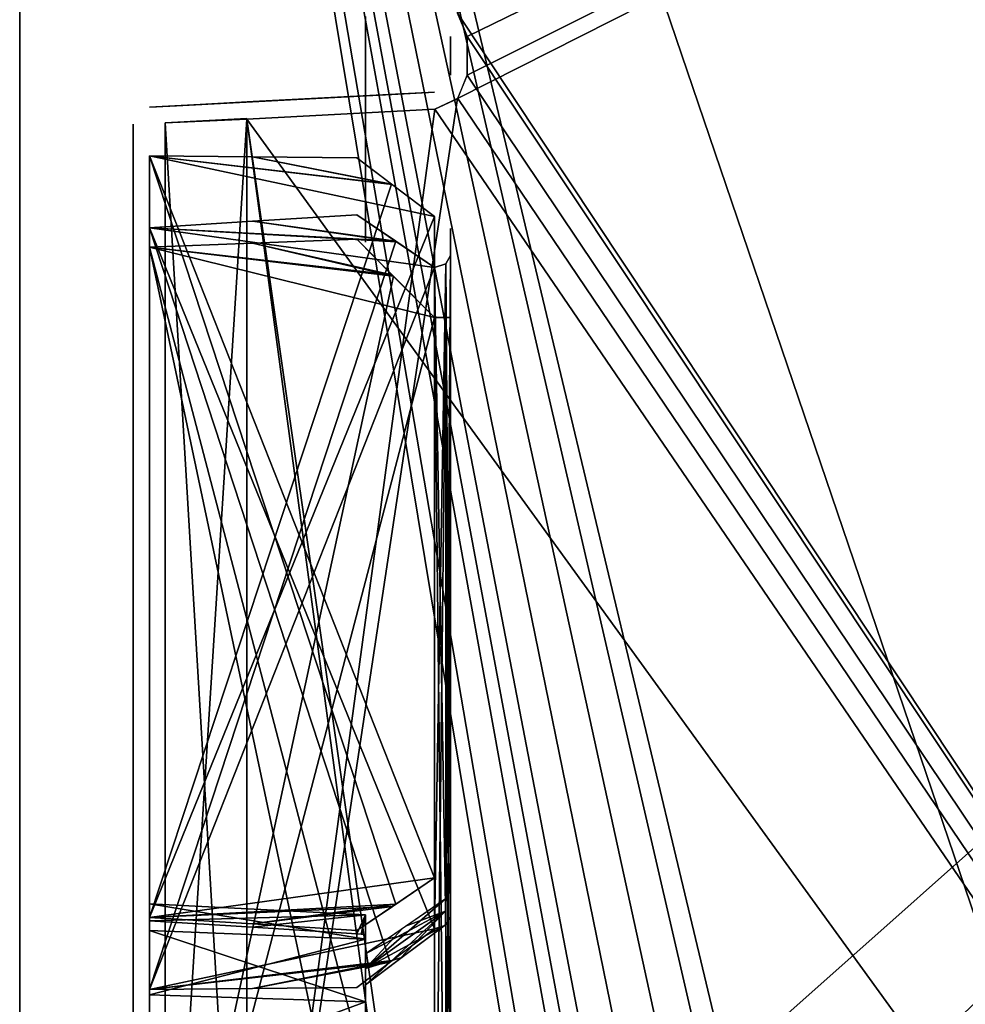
# Model space of a CAD drawing. Header units: millimetres. Extents: x -34 to 34, y -77 to 123.
# Tile 15 of 25: x -34 to -17, y 72 to 89. Entities that reach past the tile are written whole.
import ezdxf

# ---------------------------------------------------------------- set-up
doc = ezdxf.new("R2010")
doc.units = ezdxf.units.MM
doc.header["$LTSCALE"] = 58.942044
for name, color, linetype in [('103', 7, 'CONTINUOUS'), ('107', 7, 'CONTINUOUS'), ('109', 7, 'CONTINUOUS'), ('120', 7, 'CONTINUOUS'), ('13', 7, 'CONTINUOUS'), ('131', 7, 'CONTINUOUS'), ('138', 7, 'CONTINUOUS'), ('139', 7, 'CONTINUOUS'), ('15', 7, 'CONTINUOUS'), ('2', 7, 'CONTINUOUS'), ('38', 7, 'CONTINUOUS'), ('4', 7, 'CONTINUOUS'), ('5', 7, 'CONTINUOUS'), ('52', 7, 'CONTINUOUS'), ('55', 7, 'CONTINUOUS'), ('6', 7, 'CONTINUOUS'), ('63', 7, 'CONTINUOUS'), ('72', 7, 'CONTINUOUS'), ('78', 7, 'CONTINUOUS'), ('89', 7, 'CONTINUOUS'), ('90', 7, 'CONTINUOUS'), ('91', 7, 'CONTINUOUS'), ('93', 7, 'CONTINUOUS'), ('96', 7, 'CONTINUOUS'), ('97', 7, 'CONTINUOUS')]:
    doc.layers.add(name, color=color, linetype=linetype)

msp = doc.modelspace()

# ---------------------------------------------------------------- linework, layer by layer
at = {"layer": '103', "color": 7, "linetype": 'Continuous', "true_color": 0xf5f5f5}
for points in [[(-27.908, 73.105, 19.575), (-27.908, 73.537, 18.086), (-31.716, 73.732, 18.179), (-27.908, 73.105, 19.575)], [(-31.716, 73.261, 19.702), (-27.908, 73.105, 19.575), (-31.716, 73.732, 18.179), (-31.716, 73.261, 19.702)], [(-31.716, 73.732, 18.179), (-27.908, 73.537, 18.086), (-31.716, 73.43, 16.614), (-31.716, 73.732, 18.179)], [(-31.716, 73.43, 16.614), (-27.908, 73.537, 18.086), (-29.901, 73.317, 16.599), (-31.716, 73.43, 16.614)], [(-29.901, 73.317, 16.599), (-27.908, 73.537, 18.086), (-28.059, 73.202, 16.585), (-29.901, 73.317, 16.599)], [(-28.059, 73.202, 16.585), (-27.908, 73.537, 18.086), (-27.978, 73.196, 16.582), (-28.059, 73.202, 16.585)], [(-27.908, 73.537, 18.086), (-27.908, 73.188, 16.576), (-27.978, 73.196, 16.582), (-27.908, 73.537, 18.086)], [(-31.716, 72.127, 20.822), (-27.908, 73.105, 19.575), (-31.716, 73.261, 19.702), (-31.716, 72.127, 20.822)], [(-27.908, 72.002, 20.664), (-27.908, 73.105, 19.575), (-31.716, 72.127, 20.822), (-27.908, 72.002, 20.664)], [(-31.716, 70.599, 21.275), (-27.908, 72.002, 20.664), (-31.716, 72.127, 20.822), (-31.716, 70.599, 21.275)], [(-27.908, 70.508, 21.078), (-27.908, 72.002, 20.664), (-31.716, 70.599, 21.275), (-27.908, 70.508, 21.078)]]:
    msp.add_3dface(points, dxfattribs=at)
at = {"layer": '107', "color": 7, "linetype": 'Continuous', "true_color": 0xf5f5f5}
for points in [[(-31.716, 73.732, -18.179), (-27.908, 73.105, -19.575), (-31.716, 73.261, -19.702), (-31.716, 73.732, -18.179)], [(-31.716, 73.43, -16.614), (-27.908, 73.537, -18.086), (-31.716, 73.732, -18.179), (-31.716, 73.43, -16.614)], [(-27.908, 73.537, -18.086), (-27.908, 73.105, -19.575), (-31.716, 73.732, -18.179), (-27.908, 73.537, -18.086)], [(-29.901, 73.317, -16.599), (-27.908, 73.537, -18.086), (-31.716, 73.43, -16.614), (-29.901, 73.317, -16.599)], [(-28.059, 73.202, -16.585), (-27.908, 73.537, -18.086), (-29.901, 73.317, -16.599), (-28.059, 73.202, -16.585)], [(-27.908, 73.537, -18.086), (-28.059, 73.202, -16.585), (-27.985, 73.197, -16.583), (-27.908, 73.537, -18.086)], [(-27.908, 73.188, -16.576), (-27.908, 73.537, -18.086), (-27.985, 73.197, -16.583), (-27.908, 73.188, -16.576)], [(-31.716, 73.261, -19.702), (-27.908, 72.002, -20.664), (-31.716, 72.127, -20.822), (-31.716, 73.261, -19.702)], [(-27.908, 73.105, -19.575), (-27.908, 72.002, -20.664), (-31.716, 73.261, -19.702), (-27.908, 73.105, -19.575)], [(-31.716, 72.127, -20.822), (-27.908, 72.002, -20.664), (-31.716, 70.599, -21.275), (-31.716, 72.127, -20.822)], [(-27.908, 72.002, -20.664), (-27.908, 70.508, -21.078), (-31.716, 70.599, -21.275), (-27.908, 72.002, -20.664)]]:
    msp.add_3dface(points, dxfattribs=at)
at = {"layer": '109', "color": 7, "linetype": 'Continuous', "true_color": 0xf5f5f5}
for points in [[(-29.901, 85.76, -1.746), (-31.716, 85.645, -1.726), (-27.375, 85.41, -2.277), (-29.901, 85.76, -1.746)], [(-28.059, 85.877, -1.765), (-29.901, 85.76, -1.746), (-27.375, 85.41, -2.277), (-28.059, 85.877, -1.765)], [(-31.716, 85.645, -1.726), (-31.716, 72.221, -14.989), (-27.375, 85.41, -2.277), (-31.716, 85.645, -1.726)], [(-27.375, 85.41, -2.277), (-31.716, 72.221, -14.989), (-26.692, 84.946, -2.786), (-27.375, 85.41, -2.277)], [(-26.692, 84.946, -2.786), (-31.716, 72.221, -14.989), (-26.692, 73.29, -14.303), (-26.692, 84.946, -2.786)], [(-26.692, 73.29, -14.303), (-31.716, 72.221, -14.989), (-27.435, 72.73, -14.802), (-26.692, 73.29, -14.303)], [(-31.716, 72.221, -14.989), (-29.901, 72.24, -15.104), (-27.435, 72.73, -14.802), (-31.716, 72.221, -14.989)], [(-29.901, 72.24, -15.104), (-28.059, 72.258, -15.223), (-27.435, 72.73, -14.802), (-29.901, 72.24, -15.104)]]:
    msp.add_3dface(points, dxfattribs=at)
at = {"layer": '120', "color": 7, "linetype": 'Continuous', "true_color": 0xf5f5f5}
for points in [[(-26.408, 85.157, 2.999), (-26.49, 73.355, 14.37), (-26.49, 85.011, 2.852), (-26.408, 85.157, 2.999)], [(-26.408, 85.157, 2.999), (-26.408, 73.5, 14.517), (-26.49, 73.355, 14.37), (-26.408, 85.157, 2.999)], [(-26.49, 73.355, 14.37), (-26.692, 73.29, 14.303), (-26.49, 85.011, 2.852), (-26.49, 73.355, 14.37)], [(-26.692, 73.29, 14.303), (-26.692, 84.946, 2.786), (-26.49, 85.011, 2.852), (-26.692, 73.29, 14.303)]]:
    msp.add_3dface(points, dxfattribs=at)
at = {"layer": '13', "color": 7, "linetype": 'Continuous', "true_color": 0xf5f5f5}
for points in [[(29.21, 115.991, 28.99), (29.21, 5.81, 28.99), (-30.001, 113.923, 26.922), (29.21, 115.991, 28.99)], [(-30.001, 113.923, 26.922), (29.21, 5.81, 28.99), (-26.284, 89.43, 27.052), (-30.001, 113.923, 26.922)], [(-26.284, 89.43, 27.052), (29.21, 5.81, 28.99), (-26.118, 89.016, 27.058), (-26.284, 89.43, 27.052)], [(-26.118, 89.016, 27.058), (29.21, 5.81, 28.99), (-26.118, 88.336, 27.058), (-26.118, 89.016, 27.058)], [(-26.118, 88.336, 27.058), (29.21, 5.81, 28.99), (-26.282, 87.924, 27.052), (-26.118, 88.336, 27.058)], [(-26.282, 87.924, 27.052), (29.21, 5.81, 28.99), (-26.687, 87.737, 27.038), (-26.282, 87.924, 27.052)], [(-26.687, 87.737, 27.038), (29.21, 5.81, 28.99), (-30.001, 87.563, 26.922), (-26.687, 87.737, 27.038)], [(-30.001, 87.563, 26.922), (29.21, 5.81, 28.99), (-26.456, 62.859, 27.046), (-30.001, 87.563, 26.922)], [(-26.687, 62.952, 27.038), (-30.001, 87.563, 26.922), (-26.456, 62.859, 27.046), (-26.687, 62.952, 27.038)], [(-30.001, 63.317, 26.922), (-30.001, 87.563, 26.922), (-26.687, 62.952, 27.038), (-30.001, 63.317, 26.922)]]:
    msp.add_3dface(points, dxfattribs=at)
at = {"layer": '131', "color": 7, "linetype": 'Continuous', "true_color": 0xf5f5f5}
for points in [[(-26.408, 73.5, -14.517), (-26.408, 85.157, -2.999), (-26.49, 85.011, -2.852), (-26.408, 73.5, -14.517)], [(-26.692, 84.946, -2.786), (-26.49, 73.355, -14.37), (-26.49, 85.011, -2.852), (-26.692, 84.946, -2.786)], [(-26.692, 84.946, -2.786), (-26.692, 73.29, -14.303), (-26.49, 73.355, -14.37), (-26.692, 84.946, -2.786)], [(-26.49, 73.355, -14.37), (-26.408, 73.5, -14.517), (-26.49, 85.011, -2.852), (-26.49, 73.355, -14.37)]]:
    msp.add_3dface(points, dxfattribs=at)
at = {"layer": '138', "color": 7, "linetype": 'Continuous', "true_color": 0xf5f5f5}
for points in [[(-26.692, 84.064, 0.64), (-26.692, 66.112, 0.64), (-26.49, 66.112, 0.547), (-26.692, 84.064, 0.64)], [(-26.49, 84.064, 0.547), (-26.692, 84.064, 0.64), (-26.49, 66.112, 0.547), (-26.49, 84.064, 0.547)], [(-26.408, 66.112, 0.34), (-26.49, 84.064, 0.547), (-26.49, 66.112, 0.547), (-26.408, 66.112, 0.34)], [(-26.408, 66.112, 0.34), (-26.408, 84.064, 0.34), (-26.49, 84.064, 0.547), (-26.408, 66.112, 0.34)]]:
    msp.add_3dface(points, dxfattribs=at)
at = {"layer": '139', "color": 7, "linetype": 'Continuous', "true_color": 0xf5f5f5}
for points in [[(-26.692, 66.112, -0.64), (-26.692, 84.064, -0.64), (-26.49, 84.064, -0.547), (-26.692, 66.112, -0.64)], [(-26.692, 66.112, -0.64), (-26.49, 84.064, -0.547), (-26.49, 66.112, -0.547), (-26.692, 66.112, -0.64)], [(-26.408, 84.064, -0.34), (-26.408, 66.112, -0.34), (-26.49, 66.112, -0.547), (-26.408, 84.064, -0.34)], [(-26.49, 84.064, -0.547), (-26.408, 84.064, -0.34), (-26.49, 66.112, -0.547), (-26.49, 84.064, -0.547)]]:
    msp.add_3dface(points, dxfattribs=at)
at = {"layer": '15', "color": 7, "linetype": 'Continuous', "true_color": 0xf5f5f5}
for points in [[(-30.001, 35.437, -26.922), (-26.687, 35.263, -27.038), (29.21, 115.991, -28.99), (-30.001, 35.437, -26.922)], [(-26.456, 60.141, -27.046), (-30.001, 35.437, -26.922), (29.21, 115.991, -28.99), (-26.456, 60.141, -27.046)], [(-26.687, 8.6, -27.038), (29.21, 115.991, -28.99), (-30.001, 8.964, -26.922), (-26.687, 8.6, -27.038)], [(-26.284, 87.922, -27.052), (-30.001, 63.317, -26.922), (29.21, 115.991, -28.99), (-26.284, 87.922, -27.052)], [(-30.001, 63.317, -26.922), (-26.687, 62.952, -27.038), (29.21, 115.991, -28.99), (-30.001, 63.317, -26.922)], [(29.21, 115.991, -28.99), (-26.284, 33.57, -27.052), (-30.001, 8.964, -26.922), (29.21, 115.991, -28.99)], [(-26.687, 35.263, -27.038), (-26.282, 35.076, -27.052), (29.21, 115.991, -28.99), (-26.687, 35.263, -27.038)], [(-26.456, 8.507, -27.046), (29.21, 115.991, -28.99), (-26.687, 8.6, -27.038), (-26.456, 8.507, -27.046)], [(-26.687, 62.952, -27.038), (-26.454, 62.858, -27.046), (29.21, 115.991, -28.99), (-26.687, 62.952, -27.038)], [(-26.224, 60.432, -27.054), (-26.456, 60.141, -27.046), (29.21, 115.991, -28.99), (-26.224, 60.432, -27.054)], [(-26.23, 8.227, -27.054), (29.21, 115.991, -28.99), (-26.456, 8.507, -27.046), (-26.23, 8.227, -27.054)], [(-26.454, 62.858, -27.046), (-26.227, 62.573, -27.054), (29.21, 115.991, -28.99), (-26.454, 62.858, -27.046)], [(-26.118, 88.336, -27.058), (-26.284, 87.922, -27.052), (29.21, 115.991, -28.99), (-26.118, 88.336, -27.058)], [(-26.118, 33.984, -27.058), (-26.284, 33.57, -27.052), (29.21, 115.991, -28.99), (-26.118, 33.984, -27.058)], [(-26.282, 89.429, -27.052), (-26.118, 89.016, -27.058), (29.21, 115.991, -28.99), (-26.282, 89.429, -27.052)], [(-26.282, 35.076, -27.052), (-26.118, 34.664, -27.058), (29.21, 115.991, -28.99), (-26.282, 35.076, -27.052)], [(-26.119, 7.742, -27.058), (29.21, 115.991, -28.99), (-26.23, 8.227, -27.054), (-26.119, 7.742, -27.058)], [(-26.227, 62.573, -27.054), (-26.118, 62.08, -27.058), (29.21, 115.991, -28.99), (-26.227, 62.573, -27.054)], [(-26.118, 60.92, -27.058), (-26.224, 60.432, -27.054), (29.21, 115.991, -28.99), (-26.118, 60.92, -27.058)], [(29.21, 5.81, -28.99), (29.21, 115.991, -28.99), (-26.119, 7.742, -27.058), (29.21, 5.81, -28.99)], [(-26.118, 62.08, -27.058), (-26.118, 60.92, -27.058), (29.21, 115.991, -28.99), (-26.118, 62.08, -27.058)], [(-26.118, 89.016, -27.058), (-26.118, 88.336, -27.058), (29.21, 115.991, -28.99), (-26.118, 89.016, -27.058)], [(-26.118, 34.664, -27.058), (-26.118, 33.984, -27.058), (29.21, 115.991, -28.99), (-26.118, 34.664, -27.058)], [(-26.687, 87.737, -27.038), (-30.001, 63.317, -26.922), (-26.284, 87.922, -27.052), (-26.687, 87.737, -27.038)], [(-30.001, 87.563, -26.922), (-30.001, 63.317, -26.922), (-26.687, 87.737, -27.038), (-30.001, 87.563, -26.922)]]:
    msp.add_3dface(points, dxfattribs=at)
at = {"layer": '2', "color": 7, "linetype": 'Continuous', "true_color": 0xf5f5f5}
for points in [[(34, 123, 34), (-34, -77, 34), (-3.681, -34.875, 34), (34, 123, 34)], [(34, 123, 34), (-34, 123, 34), (-34, -77, 34), (34, 123, 34)]]:
    msp.add_3dface(points, dxfattribs=at)
at = {"layer": '38', "color": 7, "linetype": 'Continuous', "true_color": 0xf5f5f5}
for points in [[(-26.408, 89.016, -26.758), (-26.408, 89.016, -4.612), (-26.408, 88.676, -4.624), (-26.408, 89.016, -26.758)], [(-26.408, 88.336, -4.612), (-26.408, 89.016, -26.758), (-26.408, 88.676, -4.624), (-26.408, 88.336, -4.612)], [(-26.408, 88.336, -26.758), (-26.408, 89.016, -26.758), (-26.408, 88.336, -4.612), (-26.408, 88.336, -26.758)], [(-26.408, 89.016, 4.612), (-26.408, 88.336, 26.758), (-26.408, 88.676, 4.624), (-26.408, 89.016, 4.612)], [(-26.408, 89.016, 26.758), (-26.408, 88.336, 26.758), (-26.408, 89.016, 4.612), (-26.408, 89.016, 26.758)], [(-26.408, 88.336, 26.758), (-26.408, 88.336, 4.612), (-26.408, 88.676, 4.624), (-26.408, 88.336, 26.758)], [(-26.408, 73.979, -15.001), (-26.408, 85.635, -3.483), (-26.408, 85.387, -3.25), (-26.408, 73.979, -15.001)], [(-26.408, 85.635, 3.483), (-26.408, 73.979, 15.001), (-26.408, 85.387, 3.25), (-26.408, 85.635, 3.483)], [(-26.408, 85.157, -2.999), (-26.408, 73.979, -15.001), (-26.408, 85.387, -3.25), (-26.408, 85.157, -2.999)], [(-26.408, 73.979, 15.001), (-26.408, 85.157, 2.999), (-26.408, 85.387, 3.25), (-26.408, 73.979, 15.001)], [(-26.408, 73.749, -14.75), (-26.408, 73.979, -15.001), (-26.408, 85.157, -2.999), (-26.408, 73.749, -14.75)], [(-26.408, 73.5, -14.517), (-26.408, 73.749, -14.75), (-26.408, 85.157, -2.999), (-26.408, 73.5, -14.517)], [(-26.408, 73.5, 14.517), (-26.408, 85.157, 2.999), (-26.408, 73.749, 14.75), (-26.408, 73.5, 14.517)], [(-26.408, 73.749, 14.75), (-26.408, 85.157, 2.999), (-26.408, 73.979, 15.001), (-26.408, 73.749, 14.75)], [(-26.408, 66.112, -0.34), (-26.408, 84.064, -0.34), (-26.408, 66.124, 0), (-26.408, 66.112, -0.34)], [(-26.408, 84.064, -0.34), (-26.408, 84.052, 0), (-26.408, 66.124, 0), (-26.408, 84.064, -0.34)], [(-26.408, 84.052, 0), (-26.408, 84.064, 0.34), (-26.408, 66.112, 0.34), (-26.408, 84.052, 0)], [(-26.408, 66.124, 0), (-26.408, 84.052, 0), (-26.408, 66.112, 0.34), (-26.408, 66.124, 0)]]:
    msp.add_3dface(points, dxfattribs=at)
at = {"layer": '4', "color": 7, "linetype": 'Continuous', "true_color": 0xf5f5f5}
for points in [[(-4.25, -37, -34), (-34, 123, -34), (-3.681, -34.875, -34), (-4.25, -37, -34)], [(-34, -77, -34), (-34, 123, -34), (-4.25, -57, -34), (-34, -77, -34)], [(-34, 123, -34), (34, -77, -34), (3.681, -34.875, -34), (-34, 123, -34)], [(-34, 123, -34), (34, 123, -34), (34, -77, -34), (-34, 123, -34)], [(-3.681, -54.875, -34), (-34, 123, -34), (-2.125, -53.319, -34), (-3.681, -54.875, -34)], [(-4.25, -57, -34), (-34, 123, -34), (-3.681, -54.875, -34), (-4.25, -57, -34)], [(2.125, -33.319, -34), (-34, 123, -34), (3.681, -34.875, -34), (2.125, -33.319, -34)], [(0, -32.75, -34), (-34, 123, -34), (2.125, -33.319, -34), (0, -32.75, -34)], [(-2.125, -33.319, -34), (-34, 123, -34), (0, -32.75, -34), (-2.125, -33.319, -34)], [(-3.681, -34.875, -34), (-34, 123, -34), (-2.125, -33.319, -34), (-3.681, -34.875, -34)], [(-34, 123, -34), (-4.25, -37, -34), (-2.125, -53.319, -34), (-34, 123, -34)]]:
    msp.add_3dface(points, dxfattribs=at)
at = {"layer": '5', "color": 7, "linetype": 'Continuous', "true_color": 0xf5f5f5}
for points in [[(-34, 123, 34), (-34, 123, -34), (-34, -77, -34), (-34, 123, 34)], [(-34, -77, 34), (-34, 123, 34), (-34, -77, -34), (-34, -77, 34)]]:
    msp.add_3dface(points, dxfattribs=at)
at = {"layer": '52', "color": 7, "linetype": 'Continuous', "true_color": 0xf5f5f5}
for points in [[(-27.908, 89.371, 3.281), (-27.908, 89.237, 3.028), (-27.908, 89.371, -3.281), (-27.908, 89.371, 3.281)], [(-27.908, 89.371, -3.281), (-27.908, 89.237, 3.028), (-27.908, 89.237, -3.028), (-27.908, 89.371, -3.281)], [(-27.908, 89.237, -3.028), (-27.908, 89.063, 2.975), (-27.908, 89.063, -2.975), (-27.908, 89.237, -3.028)], [(-27.908, 89.237, 3.028), (-27.908, 89.063, 2.975), (-27.908, 89.237, -3.028), (-27.908, 89.237, 3.028)], [(-27.908, 89.063, -2.975), (-27.908, 88.676, 3), (-27.908, 88.676, -3), (-27.908, 89.063, -2.975)], [(-27.908, 89.063, 2.975), (-27.908, 88.676, 3), (-27.908, 89.063, -2.975), (-27.908, 89.063, 2.975)], [(-27.908, 88.676, 3), (-27.908, 88.289, 2.975), (-27.908, 88.676, -3), (-27.908, 88.676, 3)], [(-27.908, 88.676, -3), (-27.908, 88.289, 2.975), (-27.908, 88.289, -2.975), (-27.908, 88.676, -3)], [(-27.908, 88.289, 2.975), (-27.908, 88.116, 3.028), (-27.908, 88.289, -2.975), (-27.908, 88.289, 2.975)], [(-27.908, 88.289, -2.975), (-27.908, 88.116, 3.028), (-27.908, 88.116, -3.028), (-27.908, 88.289, -2.975)], [(-27.908, 88.116, 3.028), (-27.908, 87.982, 3.281), (-27.908, 88.116, -3.028), (-27.908, 88.116, 3.028)], [(-27.908, 88.116, -3.028), (-27.908, 87.982, 3.281), (-27.908, 87.982, -3.281), (-27.908, 88.116, -3.028)], [(-27.908, 87.982, 3.281), (-27.908, 87.942, 3.075), (-27.908, 87.982, -3.281), (-27.908, 87.982, 3.281)], [(-27.908, 87.982, -3.281), (-27.908, 87.942, 3.075), (-27.908, 87.942, -3.074), (-27.908, 87.982, -3.281)], [(-27.908, 87.942, 3.075), (-27.908, 87.771, 2.943), (-27.908, 87.942, -3.074), (-27.908, 87.942, 3.075)], [(-27.908, 87.942, -3.074), (-27.908, 87.771, 2.943), (-27.908, 87.771, -2.943), (-27.908, 87.942, -3.074)], [(-27.908, 87.771, -2.943), (-27.908, 87.49, 2.841), (-27.908, 87.49, -2.841), (-27.908, 87.771, -2.943)], [(-27.908, 87.771, 2.943), (-27.908, 87.49, 2.841), (-27.908, 87.771, -2.943), (-27.908, 87.771, 2.943)], [(-27.908, 87.49, 2.841), (-27.908, 87.219, 2.712), (-27.908, 87.49, -2.841), (-27.908, 87.49, 2.841)], [(-27.908, 87.49, -2.841), (-27.908, 87.219, 2.712), (-27.908, 87.219, -2.712), (-27.908, 87.49, -2.841)], [(-27.908, 87.219, -2.712), (-27.908, 87.005, 2.683), (-27.908, 87.005, -2.683), (-27.908, 87.219, -2.712)], [(-27.908, 87.219, 2.712), (-27.908, 87.005, 2.683), (-27.908, 87.219, -2.712), (-27.908, 87.219, 2.712)], [(-27.908, 86.831, 2.8), (-27.908, 86.916, 2.527), (-27.908, 87.005, 2.683), (-27.908, 86.831, 2.8)], [(-27.908, 87.005, 2.683), (-27.908, 86.916, 2.527), (-27.908, 87.005, -2.683), (-27.908, 87.005, 2.683)], [(-27.908, 87.005, -2.683), (-27.908, 86.916, 2.527), (-27.908, 86.916, -2.527), (-27.908, 87.005, -2.683)], [(-27.908, 86.831, -2.8), (-27.908, 87.005, -2.683), (-27.908, 86.916, -2.527), (-27.908, 86.831, -2.8)], [(-27.908, 86.916, 2.527), (-27.908, 86.832, 2.366), (-27.908, 86.916, -2.527), (-27.908, 86.916, 2.527)], [(-27.908, 86.916, -2.527), (-27.908, 86.832, 2.366), (-27.908, 86.832, -2.366), (-27.908, 86.916, -2.527)], [(-27.908, 86.832, 2.366), (-27.908, 86.542, 2.109), (-27.908, 86.832, -2.366), (-27.908, 86.832, 2.366)], [(-27.908, 86.832, -2.366), (-27.908, 86.542, 2.109), (-27.908, 86.542, -2.109), (-27.908, 86.832, -2.366)], [(-27.908, 86.542, 2.109), (-27.908, 86.288, 1.816), (-27.908, 86.542, -2.109), (-27.908, 86.542, 2.109)], [(-27.908, 86.542, -2.109), (-27.908, 86.288, 1.816), (-27.908, 86.288, -1.816), (-27.908, 86.542, -2.109)], [(-27.908, 86.288, 1.816), (-27.908, 86.128, 1.73), (-27.908, 86.288, -1.816), (-27.908, 86.288, 1.816)], [(-27.908, 86.288, -1.816), (-27.908, 86.128, 1.73), (-27.908, 86.128, -1.73), (-27.908, 86.288, -1.816)], [(-27.908, 85.854, 1.812), (-27.908, 85.973, 1.639), (-27.908, 86.128, 1.73), (-27.908, 85.854, 1.812)], [(-27.908, 86.128, 1.73), (-27.908, 85.973, 1.639), (-27.908, 86.128, -1.73), (-27.908, 86.128, 1.73)], [(-27.908, 86.128, -1.73), (-27.908, 85.973, 1.639), (-27.908, 85.973, -1.639), (-27.908, 86.128, -1.73)], [(-27.908, 85.854, -1.812), (-27.908, 86.128, -1.73), (-27.908, 85.973, -1.639), (-27.908, 85.854, -1.812)], [(-27.908, 85.973, 1.639), (-27.908, 85.947, 1.424), (-27.908, 85.973, -1.639), (-27.908, 85.973, 1.639)], [(-27.908, 85.973, -1.639), (-27.908, 85.947, 1.424), (-27.908, 85.947, -1.424), (-27.908, 85.973, -1.639)], [(-27.908, 85.947, -1.424), (-27.908, 85.947, 1.424), (-27.908, 85.828, 1.17), (-27.908, 85.947, -1.424)], [(-27.908, 85.828, -1.17), (-27.908, 85.947, -1.424), (-27.908, 85.828, 1.17), (-27.908, 85.828, -1.17)], [(-27.908, 85.734, -0.905), (-27.908, 85.828, -1.17), (-27.908, 85.734, 0.905), (-27.908, 85.734, -0.905)], [(-27.908, 85.734, 0.905), (-27.908, 85.828, -1.17), (-27.908, 85.828, 1.17), (-27.908, 85.734, 0.905)], [(-27.908, 85.602, -0.734), (-27.908, 85.734, -0.905), (-27.908, 85.648, -0.561), (-27.908, 85.602, -0.734)], [(-27.908, 85.648, -0.561), (-27.908, 85.734, -0.905), (-27.908, 85.701, -0.387), (-27.908, 85.648, -0.561)], [(-27.908, 85.701, -0.387), (-27.908, 85.734, -0.905), (-27.908, 85.701, 0.387), (-27.908, 85.701, -0.387)], [(-27.908, 85.701, 0.387), (-27.908, 85.734, -0.905), (-27.908, 85.734, 0.905), (-27.908, 85.701, 0.387)], [(-27.908, 85.602, 0.734), (-27.908, 85.701, 0.387), (-27.908, 85.734, 0.905), (-27.908, 85.602, 0.734)], [(-27.908, 85.676, 0), (-27.908, 85.701, -0.387), (-27.908, 85.701, 0.387), (-27.908, 85.676, 0)], [(-27.908, 85.648, 0.561), (-27.908, 85.701, 0.387), (-27.908, 85.602, 0.734), (-27.908, 85.648, 0.561)], [(-27.908, 85.395, -0.695), (-27.908, 85.602, -0.734), (-27.908, 85.648, -0.561), (-27.908, 85.395, -0.695)], [(-27.908, 85.395, 0.695), (-27.908, 85.648, 0.561), (-27.908, 85.602, 0.734), (-27.908, 85.395, 0.695)], [(-27.908, 73.537, -18.086), (-27.908, 73.188, -16.576), (-27.908, 73.105, -19.575), (-27.908, 73.537, -18.086)], [(-27.908, 73.105, 19.575), (-27.908, 73.188, 16.576), (-27.908, 73.537, 18.086), (-27.908, 73.105, 19.575)], [(-27.908, 73.281, -16.188), (-27.908, 73.007, -16.27), (-27.908, 73.162, -16.361), (-27.908, 73.281, -16.188)], [(-27.908, 73.281, 16.188), (-27.908, 73.162, 16.361), (-27.908, 73.007, 16.27), (-27.908, 73.281, 16.188)], [(-27.908, 73.188, -16.576), (-27.908, 73.162, -16.361), (-27.908, 73.105, -19.575), (-27.908, 73.188, -16.576)], [(-27.908, 73.162, 16.361), (-27.908, 73.188, 16.576), (-27.908, 73.105, 19.575), (-27.908, 73.162, 16.361)], [(-27.908, 73.162, -16.361), (-27.908, 73.007, -16.27), (-27.908, 73.105, -19.575), (-27.908, 73.162, -16.361)], [(-27.908, 73.007, 16.27), (-27.908, 73.162, 16.361), (-27.908, 73.105, 19.575), (-27.908, 73.007, 16.27)], [(-27.908, 72.847, -16.184), (-27.908, 72.593, -15.891), (-27.908, 73.105, -19.575), (-27.908, 72.847, -16.184)], [(-27.908, 72.593, -15.891), (-27.908, 72.303, -15.634), (-27.908, 73.105, -19.575), (-27.908, 72.593, -15.891)], [(-27.908, 72.303, -15.634), (-27.908, 72.219, -15.473), (-27.908, 73.105, -19.575), (-27.908, 72.303, -15.634)], [(-27.908, 73.105, -19.575), (-27.908, 72.13, -15.317), (-27.908, 72.002, -20.664), (-27.908, 73.105, -19.575)], [(-27.908, 72.219, -15.473), (-27.908, 72.13, -15.317), (-27.908, 73.105, -19.575), (-27.908, 72.219, -15.473)], [(-27.908, 73.007, -16.27), (-27.908, 72.847, -16.184), (-27.908, 73.105, -19.575), (-27.908, 73.007, -16.27)], [(-27.908, 72.002, 20.664), (-27.908, 73.007, 16.27), (-27.908, 73.105, 19.575), (-27.908, 72.002, 20.664)], [(-27.908, 72.847, 16.184), (-27.908, 73.007, 16.27), (-27.908, 72.002, 20.664), (-27.908, 72.847, 16.184)], [(-27.908, 72.593, 15.891), (-27.908, 72.847, 16.184), (-27.908, 72.002, 20.664), (-27.908, 72.593, 15.891)], [(-27.908, 72.303, 15.634), (-27.908, 72.593, 15.891), (-27.908, 72.002, 20.664), (-27.908, 72.303, 15.634)], [(-27.908, 72.305, -15.2), (-27.908, 72.13, -15.317), (-27.908, 72.219, -15.473), (-27.908, 72.305, -15.2)], [(-27.908, 72.305, 15.2), (-27.908, 72.219, 15.473), (-27.908, 72.13, 15.317), (-27.908, 72.305, 15.2)], [(-27.908, 72.219, 15.473), (-27.908, 72.303, 15.634), (-27.908, 72.002, 20.664), (-27.908, 72.219, 15.473)], [(-27.908, 72.13, 15.317), (-27.908, 72.219, 15.473), (-27.908, 72.002, 20.664), (-27.908, 72.13, 15.317)], [(-27.908, 72.13, -15.317), (-27.908, 71.916, -15.288), (-27.908, 72.002, -20.664), (-27.908, 72.13, -15.317)], [(-27.908, 71.916, 15.288), (-27.908, 72.13, 15.317), (-27.908, 72.002, 20.664), (-27.908, 71.916, 15.288)], [(-27.908, 72.002, -20.664), (-27.908, 71.916, -15.288), (-27.908, 70.508, -21.078), (-27.908, 72.002, -20.664)], [(-27.908, 70.508, 21.078), (-27.908, 71.916, 15.288), (-27.908, 72.002, 20.664), (-27.908, 70.508, 21.078)]]:
    msp.add_3dface(points, dxfattribs=at)
at = {"layer": '55', "color": 7, "linetype": 'Continuous', "true_color": 0xf5f5f5}
for points in [[(-26.496, 73.817, 15.138), (-27.908, 72.593, 15.891), (-26.496, 73.598, 14.899), (-26.496, 73.817, 15.138)], [(-27.908, 72.593, 15.891), (-26.496, 73.817, 15.138), (-27.264, 73.291, 15.707), (-27.908, 72.593, 15.891)], [(-27.908, 72.593, 15.891), (-27.908, 72.303, 15.634), (-26.496, 73.598, 14.899), (-27.908, 72.593, 15.891)], [(-26.496, 73.598, 14.899), (-27.908, 72.303, 15.634), (-27.307, 72.754, 15.224), (-26.496, 73.598, 14.899)], [(-26.496, 73.361, 14.676), (-26.496, 73.598, 14.899), (-27.307, 72.754, 15.224), (-26.496, 73.361, 14.676)], [(-27.908, 72.847, 16.184), (-27.908, 72.593, 15.891), (-27.264, 73.291, 15.707), (-27.908, 72.847, 16.184)]]:
    msp.add_3dface(points, dxfattribs=at)
at = {"layer": '6', "color": 7, "linetype": 'Continuous', "true_color": 0xf5f5f5}
for points in [[(-32, 72.28, -21.08), (-32, 70.612, -21.575), (-32, 87.473, -24.044), (-32, 72.28, -21.08)], [(-32, 87.473, -3.37), (-32, 87.297, -3.301), (-32, 87.473, -24.044), (-32, 87.473, -3.37)], [(-32, 87.297, -3.301), (-32, 87.125, -3.224), (-32, 87.473, -24.044), (-32, 87.297, -3.301)], [(-32, 87.473, -24.044), (-32, 70.612, -21.575), (-32, 66.053, -24.044), (-32, 87.473, -24.044)], [(-32, 87.125, -3.224), (-32, 74.032, -18.195), (-32, 87.473, -24.044), (-32, 87.125, -3.224)], [(-32, 73.517, -19.857), (-32, 72.28, -21.08), (-32, 87.473, -24.044), (-32, 73.517, -19.857)], [(-32, 74.032, -18.195), (-32, 73.517, -19.857), (-32, 87.473, -24.044), (-32, 74.032, -18.195)], [(-32, 66.053, 24.044), (-32, 72.28, 21.08), (-32, 87.473, 24.044), (-32, 66.053, 24.044)], [(-32, 87.473, 3.37), (-32, 73.517, 19.857), (-32, 87.297, 3.301), (-32, 87.473, 3.37)], [(-32, 87.473, 24.044), (-32, 73.517, 19.857), (-32, 87.473, 3.37), (-32, 87.473, 24.044)], [(-32, 72.28, 21.08), (-32, 73.517, 19.857), (-32, 87.473, 24.044), (-32, 72.28, 21.08)], [(-32, 87.297, 3.301), (-32, 73.517, 19.857), (-32, 87.125, 3.224), (-32, 87.297, 3.301)], [(-32, 73.701, -16.487), (-32, 74.032, -18.195), (-32, 87.125, -3.224), (-32, 73.701, -16.487)], [(-32, 73.517, 19.857), (-32, 74.032, 18.195), (-32, 87.125, 3.224), (-32, 73.517, 19.857)], [(-32, 74.032, 18.195), (-32, 73.701, 16.487), (-32, 87.125, 3.224), (-32, 74.032, 18.195)], [(-32, 85.434, 1.513), (-32, 72.011, 14.776), (-32, 85.367, 1.359), (-32, 85.434, 1.513)], [(-32, 85.367, -1.359), (-32, 72.011, -14.776), (-32, 85.434, -1.513), (-32, 85.367, -1.359)], [(-32, 85.367, 1.359), (-32, 72.011, 14.776), (-32, 85.307, 1.203), (-32, 85.367, 1.359)], [(-32, 85.307, -1.203), (-32, 72.011, -14.776), (-32, 85.367, -1.359), (-32, 85.307, -1.203)], [(-32, 72.011, 14.776), (-32, 70.307, 14.425), (-32, 85.307, 1.203), (-32, 72.011, 14.776)], [(-32, 70.307, 14.425), (-32, 68.639, 14.92), (-32, 85.307, 1.203), (-32, 70.307, 14.425)], [(-32, 68.639, 14.92), (-32, 64.87, 1.203), (-32, 85.307, 1.203), (-32, 68.639, 14.92)], [(-32, 64.87, -1.203), (-32, 72.011, -14.776), (-32, 85.307, -1.203), (-32, 64.87, -1.203)], [(-32, 70.612, 21.575), (-32, 72.28, 21.08), (-32, 66.053, 24.044), (-32, 70.612, 21.575)], [(-32, 70.307, -14.425), (-32, 72.011, -14.776), (-32, 64.87, -1.203), (-32, 70.307, -14.425)]]:
    msp.add_3dface(points, dxfattribs=at)
at = {"layer": '63', "color": 7, "linetype": 'Continuous', "true_color": 0xf5f5f5}
for points in [[(-27.201, 73.334, -15.661), (-26.496, 73.817, -15.138), (-26.496, 73.598, -14.899), (-27.201, 73.334, -15.661)], [(-27.908, 72.593, -15.891), (-27.908, 72.847, -16.184), (-26.496, 73.598, -14.899), (-27.908, 72.593, -15.891)], [(-27.908, 72.847, -16.184), (-27.201, 73.334, -15.661), (-26.496, 73.598, -14.899), (-27.908, 72.847, -16.184)], [(-26.496, 73.361, -14.676), (-27.908, 72.593, -15.891), (-26.496, 73.598, -14.899), (-26.496, 73.361, -14.676)], [(-27.266, 72.784, -15.197), (-27.908, 72.593, -15.891), (-26.496, 73.361, -14.676), (-27.266, 72.784, -15.197)], [(-27.908, 72.303, -15.634), (-27.908, 72.593, -15.891), (-27.266, 72.784, -15.197), (-27.908, 72.303, -15.634)]]:
    msp.add_3dface(points, dxfattribs=at)
at = {"layer": '72', "color": 7, "linetype": 'Continuous', "true_color": 0xf5f5f5}
for points in [[(-30.001, 87.574, 26.922), (-30.001, 87.563, 26.922), (-31.439, 87.498, 25.434), (-30.001, 87.574, 26.922)], [(-30.001, 87.563, 26.922), (-30.001, 63.317, 26.922), (-31.439, 87.498, 25.434), (-30.001, 87.563, 26.922)], [(-31.439, 87.498, 25.434), (-30.001, 63.317, 26.922), (-31.439, 64.822, 25.434), (-31.439, 87.498, 25.434)], [(-30.001, 87.568, 26.922), (-30.001, 87.563, 26.922), (-30.001, 87.574, 26.922), (-30.001, 87.568, 26.922)]]:
    msp.add_3dface(points, dxfattribs=at)
at = {"layer": '78', "color": 7, "linetype": 'Continuous', "true_color": 0xf5f5f5}
for points in [[(-30.001, 87.574, -26.922), (-31.439, 87.498, -25.434), (-30.001, 87.568, -26.922), (-30.001, 87.574, -26.922)], [(-31.439, 87.498, -25.434), (-30.001, 87.563, -26.922), (-30.001, 87.568, -26.922), (-31.439, 87.498, -25.434)], [(-31.439, 64.822, -25.434), (-30.001, 87.563, -26.922), (-31.439, 87.498, -25.434), (-31.439, 64.822, -25.434)], [(-30.001, 63.317, -26.922), (-30.001, 87.563, -26.922), (-31.439, 64.822, -25.434), (-30.001, 63.317, -26.922)]]:
    msp.add_3dface(points, dxfattribs=at)
at = {"layer": '89', "color": 7, "linetype": 'Continuous', "true_color": 0xf5f5f5}
for points in [[(-31.593, 87.779, -24.678), (-26.692, 88.036, -4.612), (-31.716, 87.773, -24.044), (-31.593, 87.779, -24.678)], [(-26.692, 88.036, -4.612), (-27.45, 87.997, -3.848), (-31.716, 87.773, -24.044), (-26.692, 88.036, -4.612)], [(-26.692, 88.036, 26.738), (-31.716, 87.773, 24.044), (-26.692, 88.036, 4.612), (-26.692, 88.036, 26.738)], [(-31.591, 87.78, 24.684), (-31.716, 87.773, 24.044), (-26.692, 88.036, 26.738), (-31.591, 87.78, 24.684)], [(-26.692, 88.036, 4.612), (-31.716, 87.773, 3.37), (-27.441, 87.997, 3.857), (-26.692, 88.036, 4.612)], [(-31.716, 87.773, 24.044), (-31.716, 87.773, 3.37), (-26.692, 88.036, 4.612), (-31.716, 87.773, 24.044)], [(-27.45, 87.997, -3.848), (-31.716, 87.773, -3.37), (-31.716, 87.773, -24.044), (-27.45, 87.997, -3.848)], [(-29.901, 87.868, -3.302), (-31.716, 87.773, -3.37), (-27.45, 87.997, -3.848), (-29.901, 87.868, -3.302)], [(-31.716, 87.773, 3.37), (-29.901, 87.868, 3.302), (-27.441, 87.997, 3.857), (-31.716, 87.773, 3.37)], [(-31.239, 87.798, -25.225), (-26.692, 88.036, -4.612), (-31.593, 87.779, -24.678), (-31.239, 87.798, -25.225)], [(-31.239, 87.798, 25.225), (-31.591, 87.78, 24.684), (-26.692, 88.036, 26.738), (-31.239, 87.798, 25.225)], [(-29.885, 87.869, -26.627), (-26.692, 88.036, -4.612), (-31.239, 87.798, -25.225), (-29.885, 87.869, -26.627)], [(-29.885, 87.869, 26.627), (-31.239, 87.798, 25.225), (-26.692, 88.036, 26.738), (-29.885, 87.869, 26.627)], [(-28.059, 87.965, -3.232), (-29.901, 87.868, -3.302), (-27.45, 87.997, -3.848), (-28.059, 87.965, -3.232)], [(-29.901, 87.868, 3.302), (-28.059, 87.965, 3.232), (-27.441, 87.997, 3.857), (-29.901, 87.868, 3.302)], [(-26.692, 88.036, -26.738), (-26.692, 88.036, -4.612), (-29.885, 87.869, -26.627), (-26.692, 88.036, -26.738)]]:
    msp.add_3dface(points, dxfattribs=at)
at = {"layer": '90', "color": 7, "linetype": 'Continuous', "true_color": 0xf5f5f5}
for points in [[(-28.059, 85.445, 0.712), (-29.901, 85.374, 0.808), (-27.417, 84.795, 0.678), (-28.059, 85.445, 0.712)], [(-29.901, 85.374, 0.808), (-31.716, 85.307, 0.903), (-27.417, 84.795, 0.678), (-29.901, 85.374, 0.808)], [(-31.716, 85.307, 0.903), (-31.716, 64.87, 0.903), (-27.417, 84.795, 0.678), (-31.716, 85.307, 0.903)], [(-27.417, 84.795, 0.678), (-31.716, 64.87, 0.903), (-26.692, 84.064, 0.64), (-27.417, 84.795, 0.678)], [(-26.692, 84.064, 0.64), (-31.716, 64.87, 0.903), (-26.692, 66.112, 0.64), (-26.692, 84.064, 0.64)]]:
    msp.add_3dface(points, dxfattribs=at)
at = {"layer": '91', "color": 7, "linetype": 'Continuous', "true_color": 0xf5f5f5}
for points in [[(-28.059, 85.445, -0.712), (-27.441, 84.819, -0.679), (-29.901, 85.374, -0.808), (-28.059, 85.445, -0.712)], [(-29.901, 85.374, -0.808), (-27.441, 84.819, -0.679), (-31.716, 85.307, -0.903), (-29.901, 85.374, -0.808)], [(-27.492, 65.305, -0.682), (-31.716, 64.87, -0.903), (-31.716, 85.307, -0.903), (-27.492, 65.305, -0.682)], [(-26.692, 66.112, -0.64), (-27.492, 65.305, -0.682), (-31.716, 85.307, -0.903), (-26.692, 66.112, -0.64)], [(-26.692, 84.064, -0.64), (-26.692, 66.112, -0.64), (-31.716, 85.307, -0.903), (-26.692, 84.064, -0.64)], [(-27.441, 84.819, -0.679), (-26.692, 84.064, -0.64), (-31.716, 85.307, -0.903), (-27.441, 84.819, -0.679)]]:
    msp.add_3dface(points, dxfattribs=at)
at = {"layer": '93', "color": 7, "linetype": 'Continuous', "true_color": 0xf5f5f5}
for points in [[(-29.901, 86.895, -2.896), (-27.435, 86.406, -3.198), (-31.716, 86.914, -3.011), (-29.901, 86.895, -2.896)], [(-27.435, 86.406, -3.198), (-26.692, 85.845, -3.697), (-31.716, 86.914, -3.011), (-27.435, 86.406, -3.198)], [(-26.692, 85.845, -3.697), (-26.692, 74.189, -15.214), (-31.716, 86.914, -3.011), (-26.692, 85.845, -3.697)], [(-26.692, 74.189, -15.214), (-27.375, 73.725, -15.723), (-31.716, 86.914, -3.011), (-26.692, 74.189, -15.214)], [(-27.375, 73.725, -15.723), (-31.716, 73.491, -16.274), (-31.716, 86.914, -3.011), (-27.375, 73.725, -15.723)], [(-28.059, 86.878, -2.777), (-27.435, 86.406, -3.198), (-29.901, 86.895, -2.896), (-28.059, 86.878, -2.777)], [(-29.901, 73.376, -16.254), (-31.716, 73.491, -16.274), (-27.375, 73.725, -15.723), (-29.901, 73.376, -16.254)], [(-28.059, 73.258, -16.235), (-29.901, 73.376, -16.254), (-27.375, 73.725, -15.723), (-28.059, 73.258, -16.235)]]:
    msp.add_3dface(points, dxfattribs=at)
at = {"layer": '96', "color": 7, "linetype": 'Continuous', "true_color": 0xf5f5f5}
for points in [[(-29.901, 86.895, 2.895), (-31.716, 86.914, 3.011), (-27.45, 86.417, 3.188), (-29.901, 86.895, 2.895)], [(-31.716, 86.914, 3.011), (-31.716, 73.491, 16.274), (-27.45, 86.417, 3.188), (-31.716, 86.914, 3.011)], [(-28.059, 86.878, 2.777), (-29.901, 86.895, 2.895), (-27.45, 86.417, 3.188), (-28.059, 86.878, 2.777)], [(-27.45, 86.417, 3.188), (-31.716, 73.491, 16.274), (-26.692, 85.845, 3.697), (-27.45, 86.417, 3.188)], [(-26.692, 85.845, 3.697), (-31.716, 73.491, 16.274), (-26.692, 74.189, 15.214), (-26.692, 85.845, 3.697)], [(-26.692, 74.189, 15.214), (-31.716, 73.491, 16.274), (-27.433, 73.685, 15.767), (-26.692, 74.189, 15.214)], [(-31.716, 73.491, 16.274), (-29.901, 73.376, 16.254), (-27.433, 73.685, 15.767), (-31.716, 73.491, 16.274)], [(-29.901, 73.376, 16.254), (-28.059, 73.258, 16.235), (-27.433, 73.685, 15.767), (-29.901, 73.376, 16.254)]]:
    msp.add_3dface(points, dxfattribs=at)
at = {"layer": '97', "color": 7, "linetype": 'Continuous', "true_color": 0xf5f5f5}
for points in [[(-29.901, 85.76, 1.746), (-27.362, 85.401, 2.287), (-31.716, 85.645, 1.726), (-29.901, 85.76, 1.746)], [(-28.059, 85.877, 1.765), (-27.362, 85.401, 2.287), (-29.901, 85.76, 1.746), (-28.059, 85.877, 1.765)], [(-27.362, 85.401, 2.287), (-26.692, 84.946, 2.786), (-31.716, 85.645, 1.726), (-27.362, 85.401, 2.287)], [(-27.473, 72.701, 14.828), (-31.716, 72.221, 14.989), (-31.716, 85.645, 1.726), (-27.473, 72.701, 14.828)], [(-26.692, 73.29, 14.303), (-27.473, 72.701, 14.828), (-31.716, 85.645, 1.726), (-26.692, 73.29, 14.303)], [(-26.692, 84.946, 2.786), (-26.692, 73.29, 14.303), (-31.716, 85.645, 1.726), (-26.692, 84.946, 2.786)], [(-29.901, 72.24, 15.105), (-31.716, 72.221, 14.989), (-27.473, 72.701, 14.828), (-29.901, 72.24, 15.105)], [(-28.059, 72.258, 15.223), (-29.901, 72.24, 15.105), (-27.473, 72.701, 14.828), (-28.059, 72.258, 15.223)]]:
    msp.add_3dface(points, dxfattribs=at)

doc.saveas('drawing.dxf')
